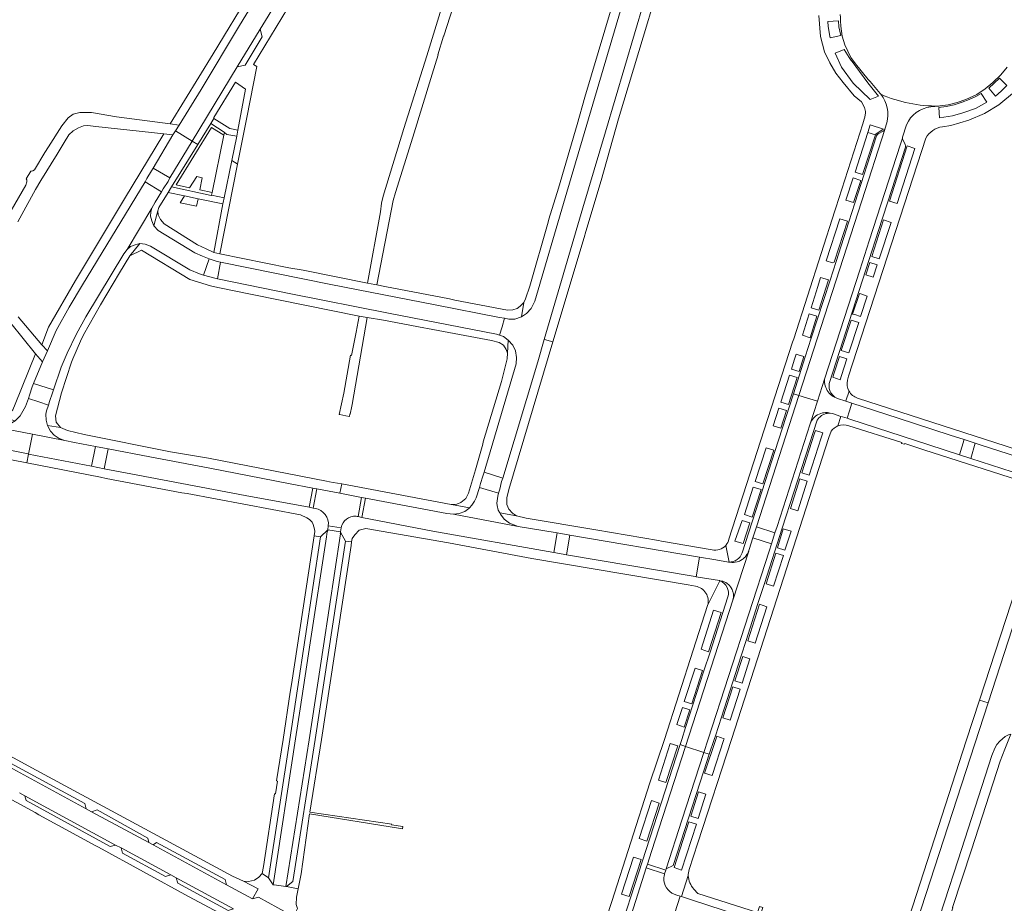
# Model space of a CAD drawing. Extents: x 146402 to 164798, y 455483 to 464134.
# Tile 82 of 256: x 154586 to 154892, y 461449 to 461724. Entities that reach past the tile are written whole.
import ezdxf

# ---------------------------------------------------------------- set-up
doc = ezdxf.new("R2010")
doc.units = 0
doc.header["$LTSCALE"] = 0.2
for name, color, linetype, lineweight in [('B-XX-VH-VERHARDING_ASFALT-GV', 252, 'CONTINUOUS', 18), ('B-XX-VH-VERHARDING_BETONSTRAATSTEEN-GV', 252, 'CONTINUOUS', 18), ('B-XX-VH-VERHARDING_TEGEL-GV', 252, 'CONTINUOUS', 18)]:
    doc.layers.add(name, color=color, linetype=linetype, lineweight=lineweight)

msp = doc.modelspace()

# ---------------------------------------------------------------- linework, layer by layer
at = {"layer": 'B-XX-VH-VERHARDING_ASFALT-GV'}
for points in [[(154871.956, 461697.139, -0.1091777), (154853.866, 461700.82)], [(154853.866, 461700.82, -0.2408364), (154855.72, 461691.86)], [(154861.881, 461691.3, -0.2758011), (154869.43, 461696.88)], [(154860.586, 461687.093, -0.0890302), (154860.63, 461687.475)], [(154786.284, 461455.989, -0.0906358), (154786.458, 461457.908)], [(154790.288, 461451.54, -0.3046345), (154786.284, 461455.989)]]:
    msp.add_lwpolyline(points, format="xyb", dxfattribs=at)
for points in [[(154869.43, 461696.88), (154871.956, 461697.139)], [(154855.72, 461691.86), (154855.125, 461689.935), (154855.121, 461689.922), (154855.108, 461689.887), (154847.91, 461667.638), (154828.363, 461607.069), (154834.119, 461605.309), (154836.329, 461612.126), (154847.279, 461646.069), (154850.194, 461655.149), (154859.95, 461685.322), (154860.586, 461687.093)], [(154860.63, 461687.475), (154861.881, 461691.3)], [(154786.458, 461457.908), (154786.519, 461458.157), (154780.813, 461459.959), (154776.183, 461445.55), (154781.911, 461443.723)], [(154788.368, 461446.449), (154788.548, 461446.391), (154789.653, 461446.039), (154789.697, 461446.025), (154791.355, 461451.189), (154790.288, 461451.54)]]:
    msp.add_lwpolyline(points, dxfattribs=at)
for points in [[(154836.329, 461612.126), (154834.119, 461605.309), (154831.834, 461598.26), (154832.061, 461598.771), (154832.288, 461599.175), (154832.545, 461599.558), (154832.901, 461599.989), (154833.296, 461600.38), (154833.656, 461600.673), (154834.123, 461600.98), (154834.612, 461601.238), (154835.132, 461601.446), (154835.665, 461601.598), (154836.123, 461601.682), (154836.679, 461601.731), (154837.234, 461601.722), (154837.696, 461601.669), (154838.132, 461601.547), (154838.763, 461601.42), (154841.434, 461600.526), (154841.959, 461600.349), (154843.341, 461599.926), (154844.057, 461602.269), (154844.781, 461604.641), (154844.536, 461604.719), (154842.964, 461605.239), (154840.416, 461606.083), (154839.922, 461606.261), (154839.493, 461606.461), (154839.488, 461606.463), (154839.446, 461606.483), (154838.992, 461606.747), (154838.563, 461607.05), (154838.164, 461607.391), (154837.797, 461607.766), (154837.464, 461608.173), (154837.17, 461608.608), (154836.916, 461609.068), (154836.705, 461609.548), (154836.537, 461610.046), (154836.415, 461610.557), (154836.339, 461611.076), (154836.31, 461611.601)], [(154834.119, 461605.309), (154828.363, 461607.069), (154815.139, 461566.124), (154820.901, 461564.333), (154821.532, 461566.273), (154830.901, 461595.309), (154831.834, 461598.26)], [(154664.671, 461454.759), (154664.952, 461454.715), (154668.564, 461454.229), (154675.847, 461499.873), (154680.301, 461529.122), (154685.63, 461563.932), (154685.526, 461563.948), (154685.586, 461564.343), (154685.616, 461564.541), (154685.628, 461564.62), (154681.653, 461565.228), (154681.61, 461564.951), (154681.57, 461564.69), (154681.479, 461564.709), (154681.212, 461563.029), (154676.19, 461529.989), (154673.03, 461509.451), (154671.616, 461500.126)], [(154819.768, 461560.852), (154820.901, 461564.333), (154815.139, 461566.124), (154814.029, 461562.688)], [(154798.79, 461495.922), (154800.132, 461500.002), (154819.039, 461558.611), (154819.768, 461560.852), (154814.029, 461562.688), (154812.87, 461559.1), (154812.794, 461558.833), (154812.705, 461558.566), (154807.776, 461543.291), (154793.079, 461497.802)], [(154803.758, 461549.334), (154803.769, 461549.355), (154804.35, 461549.282), (154804.688, 461549.189), (154805.092, 461549.038), (154805.563, 461548.806), (154806.003, 461548.531), (154806.474, 461548.144), (154806.776, 461547.838), (154807.052, 461547.5), (154807.292, 461547.14), (154807.541, 461546.682), (154807.705, 461546.278), (154807.812, 461545.949), (154807.874, 461545.695), (154807.959, 461545.18), (154807.981, 461544.833), (154807.981, 461544.486), (154807.963, 461544.229), (154807.901, 461543.798), (154807.776, 461543.291), (154812.705, 461558.566), (154812.563, 461558.22), (154812.399, 461557.886), (154812.163, 461557.486), (154811.834, 461557.033), (154811.59, 461556.753), (154811.394, 461556.553), (154810.972, 461556.189), (154810.67, 461555.966), (154810.194, 461555.678), (154809.861, 461555.513), (154809.425, 461555.34), (154809.07, 461555.229), (154808.528, 461555.109), (154807.972, 461555.046), (154807.505, 461555.038), (154806.602, 461555.155), (154806.598, 461555.174), (154806.4, 461555.181), (154802.48, 461555.85), (154797.392, 461556.714), (154796.363, 461550.619), (154803.58, 461549.399)], [(154787.001, 461459.651), (154791.843, 461474.797), (154798.79, 461495.922), (154793.079, 461497.802), (154782.452, 461465.064), (154781.18, 461461.103), (154786.888, 461459.299)], [(154781.18, 461461.103), (154780.813, 461459.959), (154786.519, 461458.157), (154786.888, 461459.299)]]:
    msp.add_lwpolyline(points, close=True, dxfattribs=at)
at = {"layer": 'B-XX-VH-VERHARDING_BETONSTRAATSTEEN-GV'}
for points in [[(154653.462, 461709.334), (154660.588, 461721.055), (154663.021, 461725.073), (154678.225, 461750.002), (154683.182, 461758.242), (154689.647, 461768.869), (154684.485, 461771.974), (154670.882, 461749.507), (154664.838, 461739.741), (154654.182, 461722.166), (154642.228, 461702.24), (154635.37, 461691.163), (154634.234, 461689.415), (154639.427, 461686.223)], [(154698.906, 461669.103), (154698.379, 461666.917), (154698.023, 461664.231), (154694.012, 461642.05), (154696.239, 461641.589), (154696.954, 461641.451), (154701.997, 461667.72), (154702.687, 461670.24), (154708.119, 461687.421), (154714.137, 461707.037), (154715.977, 461713.035), (154715.946, 461713.045), (154717.65, 461718.936), (154717.801, 461718.958), (154724.727, 461740.725), (154734.462, 461768.321), (154732.839, 461768.923), (154731.835, 461769.296), (154724.002, 461750.13), (154722.67, 461745.9), (154722.607, 461745.697), (154722.554, 461745.524), (154712.452, 461712.753), (154705.359, 461690.163)], [(154660.588, 461721.055), (154653.462, 461709.334), (154655.935, 461709.889), (154661.227, 461718.646)], [(154633.411, 461688.151), (154627.298, 461677.817), (154632.473, 461674.772), (154639.427, 461686.223), (154634.234, 461689.415)], [(154627.298, 461677.817), (154626.685, 461676.925), (154625.239, 461674.592), (154624.714, 461673.536), (154629.832, 461670.436), (154630.406, 461671.317), (154631.923, 461673.694), (154632.473, 461674.772)], [(154592.763, 461617.492), (154589.976, 461610.763), (154596.218, 461608.825), (154598.651, 461615.824), (154600.51, 461620.262), (154603.286, 461625.976), (154606.325, 461631.555), (154618.16, 461651.144), (154619.112, 461652.509), (154626.795, 461665.324), (154626.797, 461665.333), (154627.87, 461667.248), (154629.832, 461670.436), (154624.714, 461673.536), (154605.217, 461641.505), (154601.048, 461634.568), (154597.081, 461627.251), (154594.354, 461620.971)], [(154623.13, 461654.32), (154623.135, 461654.321), (154624.784, 461654.181), (154626.473, 461653.546), (154638.713, 461646.165), (154641.697, 461644.883), (154642.934, 461644.526), (154644.662, 461649.61), (154642.599, 461650.423), (154640.266, 461651.447), (154628.862, 461658.349), (154627.503, 461659.877), (154626.807, 461661.371), (154626.464, 461662.853), (154626.519, 461664.098), (154626.795, 461665.324), (154619.112, 461652.509), (154620.217, 461653.435), (154621.602, 461653.95)], [(154648.266, 461648.512), (154647.179, 461648.731), (154645.027, 461649.466), (154644.662, 461649.61), (154642.934, 461644.526), (154646.822, 461643.405), (154647.285, 461643.312)], [(154735.905, 461628.438), (154736.683, 461631.072), (154735.135, 461631.263), (154715.049, 461635.3), (154682.617, 461641.624), (154648.266, 461648.512), (154647.285, 461643.312), (154670.079, 461638.721), (154700.54, 461632.674), (154734.193, 461626.172), (154735.131, 461625.825)], [(154686.592, 461607.718), (154685.188, 461601.155), (154685.372, 461601.069), (154687.295, 461600.695), (154688.367, 461600.486), (154688.506, 461601.279), (154688.595, 461601.26), (154689.079, 461603.751), (154689.177, 461604.257), (154693.901, 461631.318), (154691.41, 461631.724), (154690.42, 461626.771), (154688.969, 461619.512), (154688.735, 461619.559), (154686.66, 461607.738)], [(154541.901, 461598.256), (154552.193, 461596.122), (154588.328, 461588.84), (154588.444, 461588.818), (154589.658, 461594.984), (154576.091, 461597.614), (154576.081, 461597.616), (154555.907, 461601.619), (154514.127, 461610.143), (154512.941, 461604.109), (154522.278, 461602.273), (154527.179, 461601.309)], [(154589.976, 461610.763), (154589.612, 461609.733), (154588.722, 461607.152), (154588.416, 461606.149), (154591.638, 461605.042), (154594.613, 461604.02), (154594.991, 461605.151), (154595.881, 461607.815), (154596.218, 461608.825)], [(154576.091, 461597.614), (154589.658, 461594.984), (154599.742, 461593.032), (154597.947, 461593.608), (154596.447, 461594.663), (154595.331, 461595.89), (154594.329, 461597.722), (154593.92, 461599.304), (154593.843, 461601.183), (154594.029, 461602.291), (154594.613, 461604.02), (154591.638, 461605.042), (154588.416, 461606.149), (154587.465, 461603.599), (154585.802, 461600.727), (154584.235, 461599.151), (154584.231, 461599.148), (154582.449, 461598.036), (154580.654, 461597.405), (154578.869, 461597.284)], [(154819.768, 461560.852), (154819.039, 461558.611), (154800.132, 461500.002), (154798.79, 461495.922), (154800.445, 461495.372), (154801.992, 461500), (154802.36, 461501.1), (154804.222, 461506.9), (154810.357, 461526.011), (154811.899, 461530.817), (154815.581, 461542.287), (154817.587, 461548.536), (154823.116, 461565.715), (154834.073, 461599.375), (154834.083, 461599.393), (154834.368, 461599.806), (154834.581, 461600.064), (154834.816, 461600.309), (154835.07, 461600.531), (154835.408, 461600.78), (154835.763, 461600.998), (154836.065, 461601.144), (154836.536, 461601.322), (154836.781, 461601.389), (154837.194, 461601.473), (154837.692, 461601.518), (154838.132, 461601.547), (154837.696, 461601.669), (154837.234, 461601.722), (154836.679, 461601.731), (154836.123, 461601.682), (154835.665, 461601.598), (154835.132, 461601.446), (154834.612, 461601.238), (154834.123, 461600.98), (154833.656, 461600.673), (154833.296, 461600.38), (154832.901, 461599.989), (154832.545, 461599.558), (154832.288, 461599.175), (154832.061, 461598.771), (154831.834, 461598.26), (154830.901, 461595.309), (154821.532, 461566.273), (154820.901, 461564.333)], [(154589.658, 461594.984), (154588.444, 461588.818), (154608.078, 461585.01), (154609.29, 461591.165), (154602.704, 461592.427), (154599.759, 461593.026), (154599.742, 461593.032)], [(154883.209, 461592.213), (154879.807, 461593.311), (154878.364, 461588.584), (154881.875, 461587.454)], [(154609.29, 461591.165), (154608.078, 461585.01), (154612.005, 461584.249), (154613.218, 461590.413)], [(154675.864, 461572.223), (154677.005, 461578.206), (154669.437, 461579.641), (154644.875, 461584.409), (154626.208, 461587.924), (154613.218, 461590.413), (154612.005, 461584.249), (154620.272, 461582.646), (154655.915, 461575.918)], [(154728.885, 461578.367), (154734.754, 461576.673), (154735.171, 461577.881), (154735.781, 461580.274), (154736.19, 461581.34), (154730.323, 461583.131), (154729.945, 461581.91), (154729.188, 461579.616)], [(154740.921, 461566.282), (154720.789, 461570.095), (154718.729, 461570.294), (154693.385, 461575.1), (154692.271, 461569.107), (154714.3, 461564.759), (154751.996, 461558.139), (154753.024, 461564.231)], [(154681.61, 461564.951), (154681.653, 461565.228), (154681.655, 461565.247), (154679.4, 461563.062), (154669.786, 461500), (154663.149, 461456.844), (154664.671, 461454.759), (154671.616, 461500.126), (154673.03, 461509.451), (154676.19, 461529.989), (154681.212, 461563.029), (154681.479, 461564.709), (154681.57, 461564.69)], [(154668.564, 461454.229), (154668.583, 461454.225), (154668.75, 461454.209), (154670.792, 461455.706), (154677.668, 461500), (154687.109, 461561.733), (154685.616, 461564.541), (154685.586, 461564.343), (154685.526, 461563.948), (154685.63, 461563.932), (154680.301, 461529.122), (154675.847, 461499.873)], [(154756.968, 461563.563), (154753.024, 461564.231), (154751.996, 461558.139), (154754.929, 461557.624), (154755.937, 461557.454)], [(154756.968, 461563.563), (154755.937, 461557.454), (154796, 461550.68), (154796.363, 461550.619), (154797.392, 461556.714)], [(154761.563, 461400.277), (154774.425, 461440.077), (154775.816, 461444.408), (154776.183, 461445.55), (154780.813, 461459.959), (154781.18, 461461.103), (154782.452, 461465.064), (154793.079, 461497.802), (154791.372, 461498.366), (154759.521, 461400.074), (154758.514, 461399.044), (154757.218, 461398.321), (154756.19, 461398.028), (154754.874, 461398.036), (154753.982, 461398.35), (154755.372, 461397.66), (154756.279, 461397.402), (154757.563, 461397.348), (154758.856, 461397.588), (154759.976, 461398.193), (154761.168, 461399.495)], [(154606.419, 461478.408), (154605.978, 461480), (154580.545, 461493.804), (154578.921, 461493.318)], [(154800.445, 461495.372), (154798.79, 461495.922), (154791.843, 461474.797), (154787.001, 461459.651), (154789.202, 461460.707), (154798.73, 461490.242)], [(154587.301, 461482.439), (154587.678, 461480.91), (154613.913, 461466.616), (154615.526, 461467.086)], [(154608.03, 461477.473), (154625.871, 461467.852), (154625.554, 461469.28), (154609.771, 461478.035)], [(154617.26, 461466.201), (154617.731, 461464.566), (154631.083, 461457.295), (154632.769, 461457.806)], [(154650.111, 461454.705), (154649.63, 461456.383), (154628.324, 461467.918), (154627.221, 461467.205)], [(154634.455, 461456.893), (154634.899, 461455.269), (154650.588, 461446.702), (154652.23, 461447.269)]]:
    msp.add_lwpolyline(points, close=True, dxfattribs=at)
for points in [[(154585.158, 461661.142), (154586.317, 461663.327), (154590.594, 461671.134), (154592.272, 461673.964), (154597.379, 461682.203), (154599.517, 461685.829), (154601.042, 461688.208), (154602.351, 461689.394), (154603.972, 461690.407), (154605.593, 461690.979), (154606.92, 461691.103), (154609.447, 461690.81), (154630.603, 461688.516), (154633.411, 461688.151), (154634.234, 461689.415), (154635.37, 461691.163), (154632.545, 461691.568), (154615.837, 461693.748), (154608.019, 461695.1), (154605.553, 461695.178), (154604.447, 461695.164), (154602.373, 461694.622), (154600.782, 461693.431), (154598.829, 461691.021), (154594.66, 461684.45), (154593.532, 461682.632), (154590.348, 461677.318), (154589.81, 461677.004), (154589.401, 461676.887), (154589.381, 461676.854), (154589.291, 461676.874), (154589.199, 461676.85), (154587.736, 461674.528), (154587.906, 461674.174), (154587.933, 461673.543), (154587.55, 461672.523), (154583.045, 461664.635)], [(154826.644, 461607.598), (154828.363, 461607.069), (154847.91, 461667.638), (154855.108, 461689.887)], [(154852.561, 461687.82), (154845.793, 461666.879), (154843.928, 461661.104), (154839.926, 461648.721), (154838.054, 461642.929), (154832.206, 461624.83), (154830.34, 461619.05), (154826.644, 461607.598)], [(154860.586, 461687.093), (154859.95, 461685.322), (154850.194, 461655.149), (154847.279, 461646.069), (154836.329, 461612.126), (154836.31, 461611.601), (154836.339, 461611.076), (154836.415, 461610.557), (154836.537, 461610.046), (154836.705, 461609.548), (154836.916, 461609.068), (154837.17, 461608.608), (154837.464, 461608.173), (154837.797, 461607.766), (154838.164, 461607.391), (154838.563, 461607.05), (154838.992, 461606.747), (154839.446, 461606.483), (154839.488, 461606.463), (154838.679, 461607.384), (154838.479, 461607.642), (154838.301, 461607.913), (154838.114, 461608.273), (154837.985, 461608.571), (154837.883, 461608.882), (154837.808, 461609.198), (154837.754, 461609.518), (154837.728, 461609.842), (154837.728, 461610.166), (154837.745, 461610.406), (154837.79, 461610.731), (154837.861, 461611.046), (154854.264, 461661.9), (154856.128, 461667.681), (154861.51, 461684.38)], [(154854.63, 461689.34), (154853.03, 461688.45)], [(154861.48, 461685.14), (154860.681, 461686.721)], [(154575.135, 461639.094), (154590.604, 461619.977), (154592.763, 461617.492), (154594.354, 461620.971), (154592.535, 461622.768), (154585.232, 461631.495)], [(154806.598, 461555.174), (154806.602, 461555.155), (154807.505, 461555.038), (154807.972, 461555.046), (154808.528, 461555.109), (154809.07, 461555.229), (154809.425, 461555.34), (154809.861, 461555.513), (154810.194, 461555.678), (154810.67, 461555.966), (154810.972, 461556.189), (154811.394, 461556.553), (154811.59, 461556.753), (154811.834, 461557.033), (154812.163, 461557.486), (154812.399, 461557.886), (154812.563, 461558.22), (154812.705, 461558.566), (154812.794, 461558.833), (154812.87, 461559.1), (154814.029, 461562.688), (154815.139, 461566.124), (154828.363, 461607.069), (154826.644, 461607.598), (154823.11, 461596.647), (154820.932, 461589.899), (154810.65, 461558.04)], [(154807.776, 461543.291), (154807.901, 461543.798), (154807.963, 461544.229), (154807.981, 461544.486), (154807.981, 461544.833), (154807.959, 461545.18), (154807.874, 461545.695), (154807.812, 461545.949), (154807.705, 461546.278), (154807.541, 461546.682), (154807.292, 461547.14), (154807.052, 461547.5), (154806.776, 461547.838), (154806.474, 461548.144), (154806.003, 461548.531), (154805.563, 461548.806), (154805.092, 461549.038), (154804.688, 461549.189), (154804.35, 461549.282), (154803.769, 461549.355), (154803.758, 461549.334)], [(154806.24, 461544.34), (154800.666, 461527.101), (154798.792, 461521.309), (154793.081, 461503.647), (154791.902, 461500), (154791.372, 461498.366), (154793.079, 461497.802), (154807.776, 461543.291)]]:
    msp.add_lwpolyline(points, dxfattribs=at)
for points in [[(154855.108, 461689.887, -0.1863508), (154854.63, 461689.34)], [(154853.03, 461688.45, 0.2174688), (154852.561, 461687.82)], [(154860.681, 461686.721, -0.0884343), (154860.586, 461687.093)], [(154861.51, 461684.38, 0.2), (154861.48, 461685.14)], [(154810.65, 461558.04, -0.3258066), (154806.598, 461555.174)], [(154803.758, 461549.334, -0.3855658), (154806.24, 461544.34)]]:
    msp.add_lwpolyline(points, format="xyb", dxfattribs=at)
at = {"layer": 'B-XX-VH-VERHARDING_TEGEL-GV'}
for points in [[(154687.498, 461786.87), (154688.846, 461783.771), (154675.987, 461762.648), (154674.586, 461760.25), (154668.131, 461749.713), (154657.684, 461732.748), (154645.93, 461713.368), (154632.545, 461691.568), (154635.37, 461691.163), (154642.228, 461702.24), (154654.182, 461722.166), (154664.838, 461739.741), (154670.882, 461749.507), (154684.485, 461771.974), (154685.102, 461772.992), (154686.46, 461775.236), (154687.092, 461776.278), (154691.445, 461783.519)], [(154787.936, 461744.153), (154784.966, 461745.229), (154784.519, 461744.108), (154784.127, 461743.122), (154783.809, 461741.877), (154783.017, 461739.435), (154782.656, 461738.247), (154780.184, 461729.745), (154768.156, 461689.114), (154761.088, 461665.406), (154749.064, 461624.515)], [(154749.064, 461624.515), (154749.07, 461624.513), (154751.753, 461623.716), (154761.457, 461656.187), (154762.013, 461658.046), (154766.791, 461674), (154772.213, 461693.134), (154781.489, 461724.123), (154781.797, 461725.157), (154787.048, 461742.639)], [(154663.021, 461725.073), (154660.588, 461721.055), (154661.227, 461718.646), (154655.935, 461709.889), (154653.462, 461709.334), (154639.427, 461686.223), (154641.134, 461685.173), (154645.18, 461691.73), (154646.19, 461693.3), (154646.149, 461693.52), (154652.931, 461704.542), (154656.049, 461702.412), (154653.65, 461689.66), (154653.28, 461687.75), (154651.714, 461680.135), (154653.434, 461679.104), (154653.551, 461679.034), (154656.471, 461693.62), (154659.536, 461709.437), (154658.462, 461710.054), (154676.183, 461739.193)], [(154834.579, 461725.346), (154835.088, 461718.799), (154836.33, 461713.987), (154838.009, 461710.553), (154839.847, 461707.321), (154842.088, 461704.441), (154845.59, 461700.301), (154847.872, 461698.474), (154848.772, 461696.716)], [(154853.866, 461700.82), (154853.65, 461701.08), (154850.499, 461704.807), (154849.904, 461705.371), (154845.947, 461710.303), (154844.499, 461712.283), (154842.655, 461716.211), (154841.79, 461718.94), (154841.355, 461721.979), (154841.299, 461723.656), (154841.272, 461724.658), (154841.223, 461725.685)], [(154893.193, 461709.25), (154891.236, 461706.838), (154888.741, 461704.445), (154886.4, 461702.483), (154883.776, 461700.687), (154880.324, 461699.169), (154877.665, 461698.215), (154874.81, 461697.501), (154873.185, 461697.282), (154872.477, 461697.194), (154872.265, 461697.171), (154871.956, 461697.139), (154869.43, 461696.88)], [(154873.03, 461690.681), (154875.62, 461691.05), (154881.224, 461692.769), (154886.172, 461694.852), (154890.61, 461697.554), (154895.445, 461701.595)], [(154849.05, 461694.94), (154848.961, 461694.4)], [(154848.301, 461691.65), (154839.854, 461665.441), (154839.56, 461664.529), (154826.725, 461624.702), (154826.396, 461623.679), (154806.57, 461562.36)], [(154852.69, 461688.74), (154854.52, 461689.81), (154854.66, 461689.99), (154850.56, 461691.29), (154849.79, 461688.88)], [(154849.79, 461688.88), (154850.56, 461691.29), (154854.66, 461689.99), (154854.52, 461689.81), (154852.69, 461688.74)], [(154855.108, 461689.887), (154855.121, 461689.922), (154855.125, 461689.935), (154855.72, 461691.86)], [(154861.881, 461691.3), (154860.63, 461687.475)], [(154810.65, 461558.04), (154820.932, 461589.899), (154823.11, 461596.647), (154826.644, 461607.598), (154830.34, 461619.05), (154832.206, 461624.83), (154838.054, 461642.929), (154839.926, 461648.721), (154843.928, 461661.104), (154845.793, 461666.879), (154852.561, 461687.82)], [(154843.493, 461611.756), (154843.837, 461613.018), (154867.85, 461687.14)], [(154852.15, 461688.13), (154848.2, 461675.87), (154845.86, 461676.58), (154849.79, 461688.88)], [(154849.79, 461688.88), (154852.15, 461688.13)], [(154853.03, 461688.45), (154854.63, 461689.34)], [(154861.51, 461684.38), (154856.128, 461667.681), (154854.264, 461661.9), (154837.861, 461611.046), (154837.79, 461610.731), (154837.745, 461610.406), (154837.728, 461610.166), (154837.728, 461609.842), (154837.754, 461609.518), (154837.808, 461609.198), (154837.883, 461608.882), (154837.985, 461608.571), (154838.114, 461608.273), (154838.301, 461607.913), (154838.479, 461607.642), (154838.679, 461607.384), (154839.488, 461606.463), (154839.493, 461606.461), (154839.922, 461606.261), (154840.416, 461606.083), (154842.964, 461605.239), (154842.999, 461605.349), (154843.964, 461608.411), (154843.946, 461608.447)], [(154860.681, 461686.721), (154861.48, 461685.14)], [(154843.964, 461608.411), (154842.999, 461605.349), (154842.964, 461605.239), (154844.536, 461604.719), (154844.781, 461604.641), (154859.254, 461600.022), (154875.447, 461594.719), (154879.807, 461593.311), (154883.209, 461592.213), (154885.158, 461591.583), (154904.867, 461585.266)], [(154904.867, 461585.266), (154904.985, 461585.62), (154906.421, 461585.611), (154908.359, 461586.024), (154910.119, 461586.94), (154906.261, 461587.572), (154906.092, 461587.571), (154904.782, 461587.594), (154902.849, 461588.035), (154902.812, 461588.047), (154846.621, 461606.222)], [(154840.519, 461597.549), (154841.434, 461600.526), (154838.763, 461601.42), (154838.132, 461601.547), (154837.692, 461601.518), (154837.194, 461601.473), (154836.781, 461601.389), (154836.536, 461601.322), (154836.065, 461601.144), (154835.763, 461600.998), (154835.408, 461600.78), (154835.07, 461600.531), (154834.816, 461600.309), (154834.581, 461600.064), (154834.368, 461599.806), (154834.083, 461599.393), (154834.073, 461599.375), (154823.116, 461565.715), (154817.587, 461548.536), (154815.581, 461542.287), (154811.899, 461530.817), (154810.357, 461526.011), (154804.222, 461506.9), (154802.36, 461501.1), (154801.992, 461500), (154800.445, 461495.372), (154798.73, 461490.242), (154789.202, 461460.707), (154787.001, 461459.651), (154786.888, 461459.299), (154786.519, 461458.157), (154786.458, 461457.908)], [(154881.875, 461587.454), (154878.364, 461588.584), (154873.545, 461590.135), (154868.79, 461591.673), (154844.199, 461599.66), (154843.341, 461599.926), (154841.959, 461600.349), (154841.434, 461600.526), (154840.519, 461597.549)], [(154793.888, 461457.891), (154794.166, 461459.473), (154796.827, 461467.807), (154807.357, 461500), (154837.661, 461593.963), (154838.362, 461595.937)], [(154843.845, 461597.622), (154860.413, 461592.364), (154860.329, 461592.136), (154861.257, 461591.913), (154861.308, 461592.068), (154867.287, 461590.111), (154901.891, 461578.984)], [(154677.77, 461571.87), (154677.093, 461571.995), (154675.864, 461572.223), (154655.915, 461575.918), (154620.272, 461582.646), (154612.005, 461584.249), (154608.078, 461585.01), (154588.444, 461588.818), (154587.905, 461586.091), (154610.873, 461581.562), (154612.585, 461581.16), (154636.185, 461576.726), (154637.803, 461576.5), (154673.134, 461569.835), (154675.157, 461568.992), (154675.986, 461568.481), (154676.8, 461567.58)], [(154902.373, 461578.711), (154906.674, 461576.206), (154905.248, 461578.611), (154903.217, 461580.3), (154901.212, 461581.229), (154881.875, 461587.454)], [(154691.044, 461569.349), (154692.157, 461575.333), (154685.433, 461576.608), (154678.233, 461577.973), (154677.093, 461571.995), (154677.77, 461571.87)], [(154904.762, 461574.212), (154904.18, 461572.301), (154884.598, 461512.182), (154887.248, 461511.331), (154899.729, 461549.732)], [(154801.31, 461558.991), (154785.509, 461561.739), (154784.572, 461561.847), (154765.121, 461565.207), (154743.36, 461568.89), (154740.42, 461569.599), (154735.168, 461570.502), (154735.39, 461570.08), (154736.565, 461568.575), (154738.253, 461567.275), (154740.921, 461566.282), (154753.024, 461564.231), (154756.968, 461563.563), (154797.392, 461556.714)], [(154799.933, 461541.709), (154803.758, 461549.334), (154803.58, 461549.399), (154796.363, 461550.619), (154796, 461550.68), (154755.937, 461557.454), (154754.929, 461557.624), (154751.996, 461558.139), (154714.3, 461564.759), (154692.271, 461569.107), (154691.044, 461569.349)], [(154677.373, 461563.37), (154679.4, 461563.062), (154681.655, 461565.247), (154681.792, 461566.471)], [(154677.57, 461564.66), (154677.373, 461563.37)], [(154681.792, 461566.471), (154685.817, 461565.855)], [(154685.817, 461565.855), (154685.628, 461564.62), (154685.616, 461564.541), (154687.109, 461561.733), (154689.067, 461561.436), (154689.223, 461562.497), (154690.035, 461563.68), (154691.421, 461565.128), (154693.43, 461565.656), (154719.19, 461561.162), (154745.129, 461556.335), (154793.91, 461548.08), (154796.17, 461547.64)], [(154797.392, 461556.714), (154802.48, 461555.85), (154806.4, 461555.181), (154806.598, 461555.174), (154805.559, 461560.366)], [(154805.559, 461560.366), (154806.598, 461555.174)], [(154803.758, 461549.334), (154799.933, 461541.709)], [(154799.933, 461541.709), (154799.93, 461541.7), (154786.464, 461500), (154781.952, 461486.417), (154770.058, 461449.515), (154763.223, 461428.586), (154758.427, 461413.701), (154756.415, 461407.942), (154751.853, 461399.501), (154753.982, 461398.35), (154754.874, 461398.036), (154756.19, 461398.028), (154757.218, 461398.321), (154758.514, 461399.044), (154759.521, 461400.074), (154791.372, 461498.366), (154791.902, 461500), (154793.081, 461503.647), (154798.792, 461521.309), (154800.666, 461527.101), (154806.24, 461544.34)], [(154863.475, 461438.26), (154863.683, 461438.9), (154887.248, 461511.331), (154884.598, 461512.182), (154880.469, 461499.506), (154870.708, 461469.362), (154860.327, 461437.23), (154859.872, 461436.41), (154857.702, 461429.91)], [(154572.67, 461486.829), (154590.488, 461477.21), (154591.629, 461476.536), (154609.42, 461466.846), (154610.213, 461466.408), (154610.216, 461466.414), (154638.256, 461451.125), (154652.466, 461443.517)], [(154650.588, 461446.702), (154634.899, 461455.269), (154634.455, 461456.893), (154634.453, 461456.9), (154632.776, 461457.808), (154632.769, 461457.806), (154631.083, 461457.295), (154617.731, 461464.566), (154617.26, 461466.201), (154615.526, 461467.086), (154613.913, 461466.616), (154587.678, 461480.91), (154587.301, 461482.439), (154585.597, 461483.366)], [(154790.288, 461451.54), (154791.355, 461451.189), (154791.808, 461451.04), (154793.891, 461457.63)], [(154793.891, 461457.63), (154791.808, 461451.04), (154795.175, 461449.931), (154814.001, 461443.809), (154828.286, 461439.133), (154850.747, 461431.889), (154854.097, 461430.816), (154854.686, 461430.628), (154855.026, 461430.52), (154855.823, 461430.265), (154856.081, 461430.183)], [(154854.917, 461433.476), (154853.23, 461433.807), (154851.055, 461434.486), (154836.412, 461439.323), (154816.455, 461445.752), (154817.068, 461447.656), (154816.116, 461447.962), (154815.501, 461446.063), (154796.846, 461452.03), (154795.676, 461453.356)]]:
    msp.add_lwpolyline(points, dxfattribs=at)
for points in [[(154776.655, 461739.946), (154777.02, 461741.175), (154777.826, 461743.641), (154778.14, 461744.913), (154778.483, 461745.889), (154778.862, 461747.442), (154776.216, 461748.401), (154773.202, 461738.376), (154771.523, 461732.796), (154769.987, 461727.691), (154761.715, 461699.945), (154759.309, 461691.426), (154753.468, 461671.585), (154750.481, 461661.907), (154750.294, 461660.987), (154744.51, 461641.108), (154743.194, 461637.108), (154742.647, 461635.933), (154741.959, 461631.502), (154743.561, 461632.533), (154744.996, 461634.148), (154746.101, 461636.351), (154755.566, 461668.528), (154772.84, 461726.864)], [(154840.645, 461723.617), (154840.817, 461721.773), (154841.402, 461719.075), (154838.125, 461718.382), (154837.994, 461718.872), (154837.485, 461721.937), (154837.363, 461723.43)], [(154849.844, 461704.342), (154853.18, 461700.231), (154850.499, 461699.158), (154845.256, 461704.223), (154841.622, 461709.228), (154839.596, 461713.637), (154842.456, 461714.709), (154844.541, 461711.373), (154844.657, 461711.446)], [(154890.862, 461705.789), (154893.112, 461703.513), (154891.38, 461701.77), (154889.542, 461700.168), (154887.507, 461702.74)], [(154874.234, 461697.042), (154876.676, 461697.546), (154879.153, 461698.335), (154881.345, 461699.174), (154883.491, 461700.149), (154885.087, 461701.051), (154886.894, 461698.372), (154883.32, 461696.362), (154879.443, 461695.015), (154876.16, 461694.049), (154872.122, 461693.446), (154871.966, 461696.672)], [(154653.65, 461689.66), (154651.15, 461690.16), (154646.19, 461693.3), (154645.18, 461691.73), (154649.39, 461689.05), (154649.46, 461688.92), (154650.23, 461688.33), (154653.28, 461687.75)], [(154649.46, 461688.92), (154649.39, 461689.05), (154645.18, 461691.73), (154641.134, 461685.173), (154632.99, 461671.95), (154645.34, 461669.34), (154645.47, 461669.4), (154645.64, 461670.2), (154641.77, 461671.01), (154642.55, 461674.81), (154640.84, 461675.2), (154638.58, 461671.67), (154634.37, 461672.59), (154645.42, 461690.5), (154649.28, 461688.08)], [(154645.64, 461670.2), (154649.28, 461688.08), (154645.42, 461690.5), (154634.37, 461672.59), (154638.58, 461671.67), (154640.84, 461675.2), (154642.55, 461674.81), (154641.77, 461671.01)], [(154624.714, 461673.536), (154625.239, 461674.592), (154626.685, 461676.925), (154627.298, 461677.817), (154633.411, 461688.151), (154630.603, 461688.516), (154618.313, 461668.272), (154603.042, 461642.875), (154594.703, 461628.287), (154592.535, 461622.768), (154594.354, 461620.971), (154597.081, 461627.251), (154601.048, 461634.568), (154605.217, 461641.505)], [(154639.427, 461686.223), (154632.473, 461674.772), (154631.923, 461673.694), (154630.406, 461671.317), (154629.832, 461670.436), (154627.87, 461667.248), (154626.797, 461665.333), (154626.795, 461665.324), (154626.519, 461664.098), (154626.464, 461662.853), (154626.807, 461661.371), (154627.503, 461659.877), (154628.705, 461664.541), (154628.98, 461665.515), (154631.96, 461670.25), (154632.99, 461671.95), (154641.134, 461685.173)], [(154864.45, 461683.93), (154858.92, 461666.77), (154856.56, 461667.565), (154862.1, 461684.72)], [(154651.714, 461680.135), (154649.34, 461668.59), (154649.033, 461667.062), (154648.96, 461666.7), (154646.147, 461651.59), (154647.975, 461651.176), (154653.551, 461679.034), (154653.434, 461679.104)], [(154845.37, 461667.065), (154843.01, 461667.86), (154845.23, 461674.78), (154847.61, 461674.01)], [(154631.96, 461670.25), (154637.022, 461669.179), (154641.27, 461668.28), (154648.96, 461666.7), (154649.033, 461667.062), (154649.34, 461668.59), (154645.47, 461669.4), (154645.34, 461669.34), (154632.99, 461671.95)], [(154637.022, 461669.179), (154635.64, 461667), (154640.78, 461665.93), (154641.27, 461668.28)], [(154719.558, 461637.083), (154699.359, 461640.98), (154696.953, 461641.444), (154696.954, 461641.451), (154696.239, 461641.589), (154694.012, 461642.05), (154673.947, 461646.095), (154669.487, 461646.773), (154647.975, 461651.176), (154646.147, 461651.59), (154643.774, 461652.652), (154641.106, 461653.974), (154630.664, 461660.458), (154629.509, 461661.851), (154628.839, 461663.27), (154628.705, 461664.541), (154627.503, 461659.877), (154628.862, 461658.349), (154640.266, 461651.447), (154642.599, 461650.423), (154644.662, 461649.61), (154645.027, 461649.466), (154647.179, 461648.731), (154648.266, 461648.512), (154682.617, 461641.624), (154715.049, 461635.3), (154735.135, 461631.263), (154736.683, 461631.072), (154738, 461630.814), (154739.845, 461630.801), (154741.959, 461631.502), (154742.647, 461635.933), (154741.557, 461634.799), (154740.58, 461634.166), (154739.284, 461633.728), (154737.555, 461633.628), (154721.161, 461636.736)], [(154839.482, 461648.847), (154839.366, 461648.515), (154838.8, 461648.32), (154836.87, 461648.93), (154841.09, 461662.01), (154843.475, 461661.25)], [(154851.01, 461650.27), (154854.64, 461661.7), (154857.04, 461660.92), (154853.35, 461649.54)], [(154596.218, 461608.825), (154595.881, 461607.815), (154594.991, 461605.151), (154594.613, 461604.02), (154594.029, 461602.291), (154593.843, 461601.183), (154593.92, 461599.304), (154594.329, 461597.722), (154598.39, 461597.1), (154597.073, 461598.688), (154596.795, 461600.724), (154598.753, 461607.823), (154601.772, 461617.45), (154602.222, 461618.463), (154604.654, 461623.938), (154605.523, 461625.895), (154610.835, 461635.299), (154616.779, 461645.256), (154616.787, 461645.266), (154619.954, 461650.491), (154623.13, 461654.32), (154621.602, 461653.95), (154620.217, 461653.435), (154619.112, 461652.509), (154618.16, 461651.144), (154606.325, 461631.555), (154603.286, 461625.976), (154600.51, 461620.262), (154598.651, 461615.824)], [(154642.934, 461644.526), (154641.697, 461644.883), (154638.713, 461646.165), (154626.473, 461653.546), (154624.784, 461654.181), (154623.135, 461654.321), (154623.13, 461654.32), (154619.954, 461650.491), (154623.656, 461652.255), (154638.679, 461643.167), (154645.131, 461641.136), (154647.441, 461640.669), (154658.103, 461638.425), (154691.41, 461631.724), (154693.901, 461631.318), (154698.939, 461630.483), (154711.533, 461628.1), (154712.647, 461627.889), (154732.649, 461624.105), (154735.033, 461623.558), (154736.307, 461622.678), (154737.172, 461621.384), (154737.572, 461620.238), (154737.825, 461624.229), (154736.366, 461625.369), (154735.131, 461625.825), (154734.193, 461626.172), (154700.54, 461632.674), (154670.079, 461638.721), (154647.285, 461643.312), (154646.822, 461643.405)], [(154852.73, 461647.68), (154851.5, 461643.85), (154849.18, 461644.58), (154850.42, 461648.43)], [(154834.535, 461633.55), (154832.17, 461634.31), (154834.29, 461640.92), (154835.036, 461643.746), (154835.84, 461643.57), (154837.59, 461643.01)], [(154849.6, 461638), (154847.55, 461631.66), (154845.78, 461632.2), (154845.067, 461632.363), (154847.237, 461638.816), (154847.64, 461638.64)], [(154831.58, 461632.44), (154833.95, 461631.7), (154831.81, 461625.02), (154829.43, 461625.8)], [(154844.63, 461630.53), (154846.96, 461629.8), (154843.89, 461620.3), (154841.56, 461621.06)], [(154737.825, 461624.229), (154737.572, 461620.238), (154737.489, 461618.455), (154735.685, 461611.372), (154729.982, 461592.568), (154729.876, 461591.882), (154727.638, 461583.918), (154725.446, 461576.638), (154724.59, 461574.963), (154723.093, 461573.684), (154721.814, 461573.183), (154720.185, 461573.105), (154725.784, 461572.116), (154726.461, 461572.884), (154727.306, 461574.102), (154727.858, 461575.19), (154728.885, 461578.367), (154729.188, 461579.616), (154729.945, 461581.91), (154730.323, 461583.131), (154740.272, 461616.886), (154740.402, 461618.863), (154740.043, 461620.949), (154739.251, 461622.658)], [(154751.753, 461623.716), (154749.07, 461624.513), (154749.064, 461624.515), (154747.001, 461617.5), (154736.19, 461581.34), (154735.781, 461580.274), (154735.171, 461577.881), (154734.754, 461576.673), (154734.542, 461575.714), (154734.307, 461573.55), (154734.383, 461572.764), (154734.709, 461571.373), (154735.168, 461570.502), (154740.42, 461569.599), (154739.192, 461570.411), (154738.032, 461571.685), (154737.357, 461573.112), (154737.361, 461575.162), (154738.026, 461577.784)], [(154590.604, 461619.977), (154584.325, 461604.3), (154583.525, 461602.526), (154582.327, 461601.389), (154581.392, 461600.814), (154579.984, 461600.248), (154584.231, 461599.148), (154584.235, 461599.151), (154585.802, 461600.727), (154587.465, 461603.599), (154588.416, 461606.149), (154588.722, 461607.152), (154589.612, 461609.733), (154589.976, 461610.763), (154592.763, 461617.492)], [(154828.4, 461614.47), (154826.01, 461615.23), (154826.92, 461618.06), (154827.53, 461619.895), (154828.16, 461619.72), (154829.905, 461619.18)], [(154840.97, 461619.22), (154843.3, 461618.43), (154841.656, 461613.291), (154841.246, 461611.931), (154838.909, 461612.749), (154839.307, 461614.111)], [(154825.4, 461613.4), (154827.8, 461612.62), (154825.07, 461604.18), (154822.7, 461604.95)], [(154820.33, 461597.6), (154822.09, 461603.09), (154824.46, 461602.32), (154822.7, 461596.86)], [(154541.901, 461598.256), (154541.114, 461595.245), (154561.075, 461591.647), (154571.564, 461589.443), (154573.525, 461588.925), (154587.905, 461586.091), (154588.444, 461588.818), (154588.328, 461588.84), (154552.193, 461596.122)], [(154681.207, 461580.322), (154644.502, 461587.556), (154632.655, 461589.547), (154605.744, 461594.905), (154600.549, 461596.14), (154598.39, 461597.1), (154594.329, 461597.722), (154595.331, 461595.89), (154596.447, 461594.663), (154597.947, 461593.608), (154599.742, 461593.032), (154599.759, 461593.026), (154602.704, 461592.427), (154609.29, 461591.165), (154613.218, 461590.413), (154626.208, 461587.924), (154644.875, 461584.409), (154669.437, 461579.641), (154677.005, 461578.206), (154678.233, 461577.973), (154685.433, 461576.608), (154685.976, 461579.494), (154683.319, 461579.993), (154682.119, 461580.18)], [(154833.134, 461595.027), (154833.477, 461596.094), (154835.781, 461595.461), (154835.303, 461593.856), (154831.56, 461582.22), (154829.27, 461582.98)], [(154820.5, 461590.02), (154817.13, 461579.57), (154814.73, 461580.31), (154818.12, 461590.75)], [(154720.789, 461570.095), (154722.502, 461570.275), (154724.355, 461570.958), (154725.539, 461571.837), (154725.784, 461572.116), (154720.185, 461573.105), (154720.057, 461573.099), (154685.976, 461579.494), (154685.433, 461576.608), (154692.157, 461575.333), (154693.385, 461575.1), (154718.729, 461570.294)], [(154830.94, 461580.36), (154828, 461571.15), (154825.7, 461571.89), (154828.67, 461581.11)], [(154677.005, 461578.206), (154675.864, 461572.223), (154677.093, 461571.995), (154678.233, 461577.973)], [(154814.14, 461578.49), (154816.55, 461577.72), (154813.77, 461569.21), (154811.4, 461570.02)], [(154691.044, 461569.349), (154692.271, 461569.107), (154693.385, 461575.1), (154692.157, 461575.333)], [(154810.65, 461568.159), (154813.107, 461567.392), (154810.969, 461560.923), (154808.432, 461561.696)], [(154681.653, 461565.228), (154685.628, 461564.62), (154685.817, 461565.855), (154681.792, 461566.471), (154681.655, 461565.247)], [(154823.497, 461565.551), (154825.891, 461564.759), (154823.996, 461558.902), (154821.635, 461559.61)], [(154663.149, 461456.844), (154669.786, 461500), (154679.4, 461563.062), (154677.373, 461563.37), (154670.325, 461517.03), (154669.965, 461514.659), (154667.735, 461500), (154665.683, 461487.054), (154665.963, 461487.015), (154665.395, 461482.988), (154665.056, 461483.048), (154661.605, 461460.368), (154661.15, 461458.237)], [(154705.01, 461472.826), (154701.514, 461473.342), (154701.556, 461473.628), (154676.077, 461477.348), (154679.724, 461500), (154688.91, 461560.37), (154689.067, 461561.436), (154687.109, 461561.733), (154677.668, 461500), (154670.792, 461455.706), (154668.75, 461454.209), (154672.41, 461453.485), (154673.299, 461458.113), (154675.983, 461476.764), (154704.318, 461472.285), (154704.916, 461472.191)], [(154821.2, 461557.93), (154823.5, 461557.19), (154820.42, 461547.7), (154818.13, 461548.405)], [(154804.17, 461539.48), (154800.23, 461527.25), (154797.89, 461528.03), (154801.8, 461540.21)], [(154812.405, 461530.675), (154816.06, 461542.03), (154818.34, 461541.26), (154814.69, 461529.9)], [(154810.68, 461517.46), (154808.38, 461518.19), (154810.845, 461525.82), (154813.1, 461525.05)], [(154794.99, 461511.06), (154792.66, 461511.82), (154796, 461522.17), (154798.345, 461521.435)], [(154807.77, 461516.36), (154810.06, 461515.62), (154806.95, 461505.99), (154804.65, 461506.745)], [(154792.66, 461503.805), (154790.31, 461504.6), (154792.05, 461509.96), (154794.39, 461509.19)], [(154802.487, 461500), (154802.79, 461500.935), (154805.059, 461500.128), (154805.017, 461500), (154801.304, 461488.729), (154798.983, 461489.425)], [(154893.877, 461501.534), (154892.532, 461500.851), (154890.892, 461499.469), (154890.003, 461498.353), (154889.332, 461497.26), (154888.434, 461494.944), (154877.972, 461462.517), (154869.448, 461436.315), (154865.545, 461424.317), (154868.243, 461423.433), (154868.344, 461423.4), (154876.28, 461447.537), (154876.155, 461447.608), (154882.087, 461465.612), (154891.067, 461493.187), (154892.435, 461496.932), (154894.349, 461501.622)], [(154577.338, 461494.173), (154578.921, 461493.318), (154580.545, 461493.804), (154605.978, 461480), (154606.419, 461478.408), (154608.03, 461477.473), (154609.771, 461478.035), (154625.554, 461469.28), (154625.871, 461467.852), (154627.221, 461467.205), (154628.324, 461467.918), (154649.63, 461456.383), (154650.111, 461454.705), (154658.23, 461450.335), (154659.936, 461453.504), (154655.334, 461455.826), (154652.003, 461457.385), (154589.487, 461491.096), (154578.203, 461497.224), (154576.787, 461494.47)], [(154790.624, 461497.981), (154786.911, 461486.531), (154784.6, 461487.308), (154788.289, 461498.736)], [(154797.094, 461483.624), (154799.408, 461482.93), (154796.925, 461475.335), (154794.65, 461476.116)], [(154781.012, 461468.308), (154778.633, 461469.102), (154782.494, 461480.958), (154784.873, 461480.17)], [(154789.514, 461460.071), (154794.049, 461474.327), (154796.42, 461473.585), (154791.758, 461459.307)], [(154776.8, 461463.312), (154779.191, 461462.569), (154775.491, 461451.047), (154773.148, 461451.835)], [(154668.564, 461454.229), (154664.952, 461454.715), (154664.671, 461454.759), (154663.149, 461456.844), (154661.15, 461458.237), (154660.184, 461457.074), (154658.759, 461456.187), (154656.915, 461455.713), (154655.334, 461455.826), (154659.936, 461453.504), (154658.23, 461450.335), (154660.074, 461450.86), (154666.043, 461447.584), (154670.941, 461444.895), (154672.252, 461447.29), (154671.822, 461448.558), (154671.902, 461450.842), (154672.41, 461453.485), (154668.75, 461454.209), (154668.583, 461454.225)]]:
    msp.add_lwpolyline(points, close=True, dxfattribs=at)
for points in [[(154855.72, 461691.86, 0.2408364), (154853.866, 461700.82)], [(154848.772, 461696.716, -0.0821338), (154849.05, 461694.94)], [(154869.43, 461696.88, 0.2758011), (154861.881, 461691.3)], [(154848.961, 461694.4, -0.0444231), (154848.301, 461691.65)], [(154854.63, 461689.34, 0.1863508), (154855.108, 461689.887)], [(154867.85, 461687.14, -0.2368037), (154873.03, 461690.681)], [(154852.15, 461688.13, -0.1443423), (154852.69, 461688.74)], [(154852.69, 461688.74, 0.1443423), (154852.15, 461688.13)], [(154852.561, 461687.82, -0.2174688), (154853.03, 461688.45)], [(154860.63, 461687.475, 0.0890302), (154860.586, 461687.093)], [(154860.586, 461687.093, 0.0884343), (154860.681, 461686.721)], [(154861.48, 461685.14, -0.2), (154861.51, 461684.38)], [(154843.946, 461608.447, -0.1834351), (154843.493, 461611.756)], [(154846.621, 461606.222, -0.1894216), (154843.964, 461608.411)], [(154840.519, 461597.549, -0.1734773), (154843.845, 461597.622)], [(154838.362, 461595.937, -0.1392599), (154840.519, 461597.549)], [(154681.792, 461566.471, 0.3926387), (154677.77, 461571.87)], [(154677.77, 461571.87, -0.3926387), (154681.792, 461566.471)], [(154676.8, 461567.58, -0.0931738), (154677.57, 461564.66)], [(154690.437, 461569.439, 0.3861523), (154685.817, 461565.855)], [(154685.817, 461565.855, -0.3861523), (154690.437, 461569.439)], [(154691.044, 461569.349, 0.0394053), (154690.437, 461569.439)], [(154690.437, 461569.439, -0.0394053), (154691.044, 461569.349)], [(154806.57, 461562.36, -0.1288251), (154805.559, 461560.366)], [(154805.559, 461560.366, -0.2723399), (154801.31, 461558.991)], [(154806.598, 461555.174, 0.3258066), (154810.65, 461558.04)], [(154806.24, 461544.34, 0.3855658), (154803.758, 461549.334)], [(154796.17, 461547.64, -0.4497389), (154799.933, 461541.709)], [(154786.458, 461457.908, 0.0906358), (154786.284, 461455.989)], [(154793.891, 461457.63, -0.0115369), (154793.888, 461457.891)], [(154795.676, 461453.356, -0.1836813), (154793.891, 461457.63)], [(154786.284, 461455.989, 0.3046345), (154790.288, 461451.54)]]:
    msp.add_lwpolyline(points, format="xyb", dxfattribs=at)

doc.saveas('drawing.dxf')
